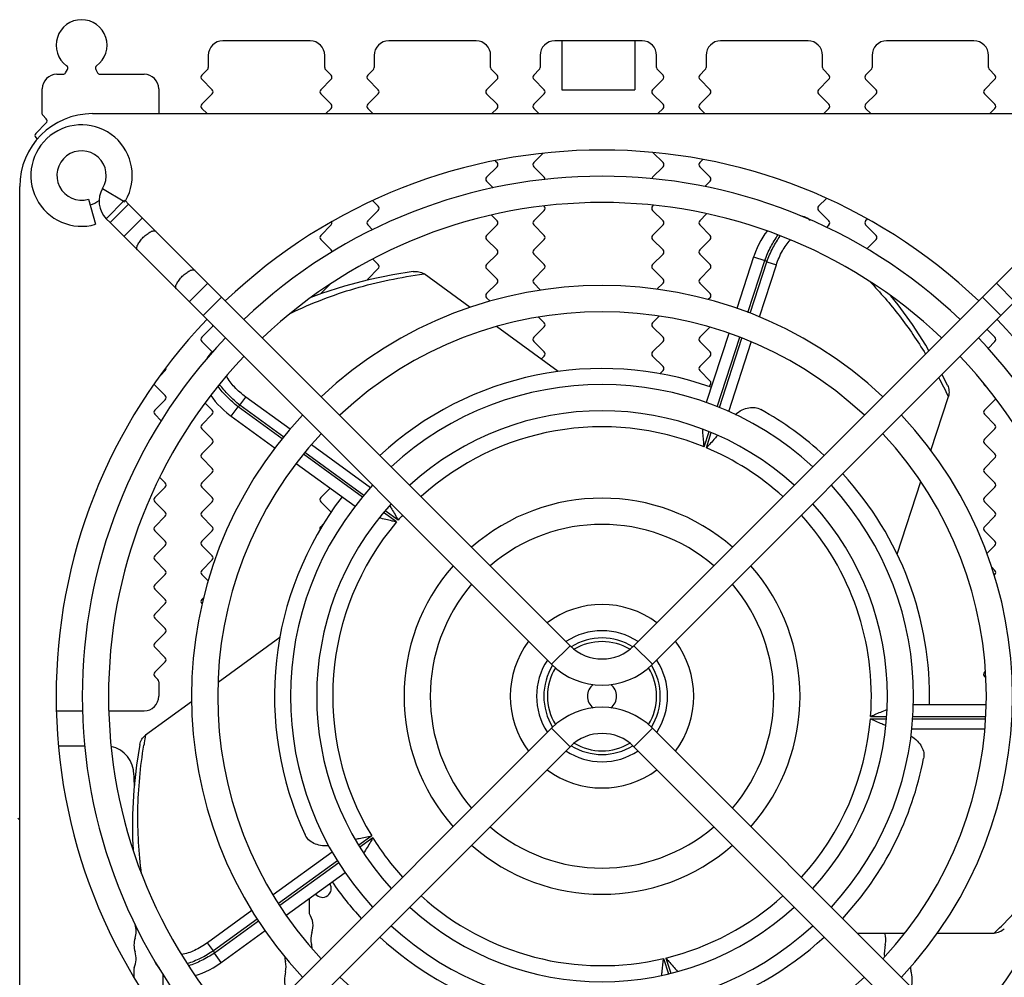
# Model space of a CAD drawing. Header units: millimetres. Extents: x 0 to 594, y 0 to 420.
# Tile 17 of 117: x 78 to 146, y 271 to 337. Entities that reach past the tile are written whole.
import ezdxf

# ---------------------------------------------------------------- set-up
doc = ezdxf.new("R2010")
doc.units = ezdxf.units.MM
doc.header["$LTSCALE"] = 32.67
doc.layers.get('0').update_dxf_attribs({"linetype": 'CONTINUOUS'})
doc.layers.add('3_ALL_AXES', color=7, linetype='CONTINUOUS')

msp = doc.modelspace()

# ---------------------------------------------------------------- linework, layer by layer
at = {"color": 7, "linetype": 'CONTINUOUS'}
for p, q in [((79.79873, 330.42641), (79.79873, 332.16807)), ((87.79873, 332.16807), (87.79873, 330.46807)), ((79.82802, 330.3557), (80.07437, 330.10935)), ((83.24873, 330.46807), (153.24873, 330.46807)), ((78.24873, 255.46807), (78.24873, 325.46807)), ((83.94516, 325.33709), (85.46691, 324.41024)), ((82.96695, 324.59048), (83.46183, 322.87025)), ((84.19424, 323.25684), (85.45416, 324.51676)), ((84.465, 322.98486), (85.73194, 324.2518)), ((85.51046, 324.47206), (85.73133, 324.25119)), ((92.11595, 317.86846), (85.73228, 324.25214)), ((150.76518, 324.25214), (144.3815, 317.86846)), ((84.19424, 323.25684), (84.46561, 322.98547)), ((84.46467, 322.98452), (90.84834, 316.60085)), ((132.44363, 323.23409), (132.55735, 323.16534)), ((145.64911, 316.60085), (152.03279, 322.98452)), ((128.66383, 320.63228), (127.51444, 317.09483)), ((109.18205, 317.1617), (106.02064, 319.45859)), ((92.11854, 317.87105), (116.0567, 293.9329)), ((120.44076, 293.9329), (144.37891, 317.87105)), ((90.84575, 316.59826), (114.7839, 292.6601)), ((121.71355, 292.6601), (145.6517, 316.59826)), ((115.23343, 312.76511), (110.99566, 315.84403)), ((126.95756, 315.38092), (125.41316, 310.62774)), ((91.47578, 314.09597), (91.38673, 314.014)), ((91.47286, 314.09348), (91.56645, 314.1744)), ((141.97733, 311.81396), (141.6034, 312.54995)), ((140.8343, 307.34033), (142.04167, 311.05623)), ((92.7793, 309.69468), (95.78975, 307.50746)), ((97.24638, 306.44916), (101.29183, 303.50997)), ((138.52269, 300.22595), (140.14138, 305.20775)), ((96.1112, 294.49052), (91.87343, 291.4116)), ((87.52299, 291.82665), (87.74015, 291.60949)), ((144.52299, 291.82665), (144.61558, 291.73407)), ((87.79873, 291.46807), (87.79873, 290.46599)), ((90.05749, 290.09224), (86.89842, 287.79704)), ((144.63343, 289.88397), (139.6406, 289.88397)), ((90.84575, 264.33789), (114.7839, 288.27604)), ((121.71355, 288.27604), (145.6517, 264.33789)), ((92.11854, 263.0651), (116.0567, 287.00325)), ((120.44076, 287.00325), (144.37891, 263.0651)), ((96.55973, 275.43208), (100.60522, 278.37131)), ((92.09265, 272.18656), (95.10214, 274.37308)), ((135.78786, 274.20174), (139.0322, 274.20174)), ((141.27849, 274.20174), (145.18165, 274.20174)), ((87.50543, 272.30336), (87.46511, 272.39907))]:
    msp.add_line(p, q, dxfattribs=at)
at = {"color": 9, "linetype": 'CONTINUOUS'}
for p, q in [((85.40647, 322.04272), (86.67408, 323.31033)), ((128.66385, 320.63228), (129.42468, 320.38506)), ((128.26665, 316.82103), (129.42468, 320.38506)), ((128.4169, 316.76206), (129.56627, 320.29946)), ((129.06308, 316.50846), (130.22528, 320.08534)), ((129.56627, 320.29946), (129.42468, 320.38506)), ((129.56627, 320.29946), (130.22528, 320.08534)), ((89.89508, 317.55411), (91.16269, 318.82172)), ((146.60238, 317.55411), (145.33477, 318.82172)), ((90.84575, 316.59826), (92.11854, 317.87105)), ((144.37891, 317.87105), (145.6517, 316.59826)), ((126.1631, 310.34696), (127.71189, 315.11366)), ((126.31391, 310.28971), (127.86121, 315.05181)), ((126.9516, 310.00999), (128.50336, 314.78583)), ((93.37471, 310.45011), (93.24954, 310.34189)), ((93.37471, 310.45011), (93.78199, 311.01069)), ((96.38152, 308.26553), (93.37471, 310.45011)), ((96.82801, 308.79763), (93.78199, 311.01069)), ((92.77932, 309.6947), (93.24954, 310.34189)), ((96.2777, 308.1418), (93.24954, 310.34189)), ((125.26588, 307.5856), (125.60654, 308.63404)), ((125.41516, 307.52364), (125.75514, 308.57)), ((101.78738, 304.13878), (97.73366, 307.08399)), ((101.89361, 304.26076), (97.83862, 307.20688)), ((102.35046, 304.78533), (98.29003, 307.73541)), ((104.13741, 302.43138), (103.24874, 303.07704)), ((104.24247, 302.55421), (103.35497, 303.19902)), ((116.0567, 293.9329), (114.7839, 292.6601)), ((120.44076, 293.9329), (121.71355, 292.6601)), ((136.68408, 288.92285), (137.78583, 288.92285)), ((136.69688, 289.08397), (137.79472, 289.08397)), ((139.58788, 288.92285), (144.59968, 288.92285)), ((139.59677, 289.08397), (144.61236, 289.08397)), ((116.0567, 287.00325), (114.7839, 288.27604)), ((120.44076, 287.00325), (121.71355, 288.27604)), ((139.52351, 288.22993), (144.54514, 288.22993)), ((102.42595, 280.88215), (101.5391, 280.23782)), ((102.51031, 280.74428), (101.62373, 280.10015)), ((99.71519, 279.76916), (95.65894, 276.82212)), ((100.07908, 279.17705), (96.0221, 276.22949)), ((100.16371, 279.03938), (96.10655, 276.09168)), ((94.19798, 275.76068), (91.1509, 273.54684)), ((94.56048, 275.16755), (91.55819, 272.98626)), ((94.65129, 275.03437), (91.62243, 272.83378)), ((91.55819, 272.98626), (91.1509, 273.54684)), ((91.55819, 272.98626), (91.62243, 272.83378)), ((92.09264, 272.18658), (91.62243, 272.83378)), ((122.47597, 272.45751), (122.81521, 271.41345)), ((122.63316, 272.49513), (122.97174, 271.45309))]:
    msp.add_line(p, q, dxfattribs=at)
at = {"color": 7, "linetype": 'CONTINUOUS'}
for points in [[(132.4469, 323.23208), (132.34142, 323.29144), (132.15484, 323.37529), (131.9627, 323.4363), (131.89266, 323.44997)], [(129.59444, 322.40733), (129.44364, 322.2101), (129.29269, 321.98707), (129.15161, 321.75206), (129.02088, 321.50662), (128.90066, 321.25194), (128.79144, 320.98963), (128.69362, 320.7217), (128.66385, 320.63228)], [(105.28013, 319.63155), (103.88, 319.41147), (102.20583, 319.06534), (100.56984, 318.63323), (98.97371, 318.11491), (98.25558, 317.83575)], [(140.70006, 314.19219), (140.48881, 314.56282), (139.57231, 315.98521), (138.58613, 317.34304), (138.09208, 317.94788)], [(91.38673, 314.014), (91.24933, 313.86246), (91.13193, 313.69858), (91.10251, 313.6456)], [(91.37952, 311.12709), (91.51969, 310.92389), (91.68515, 310.71141), (91.86506, 310.50461), (92.05809, 310.30444), (92.26315, 310.1114), (92.47888, 309.92647), (92.70347, 309.75064), (92.77932, 309.6947)], [(86.50509, 287.14622), (86.28155, 285.74556), (86.09342, 284.04574), (85.99893, 282.35592), (85.99875, 280.67752), (86.04196, 279.91616)], [(87.50396, 272.30691), (87.55441, 272.19689), (87.65607, 272.01938), (87.77565, 271.85708), (87.83303, 271.79546)], [(90.29996, 271.29857), (90.53436, 271.36844), (90.78758, 271.46015), (91.03985, 271.56735), (91.28987, 271.68908), (91.53683, 271.82445), (91.77937, 271.97246), (92.01599, 272.13173), (92.09264, 272.18658)]]:
    msp.add_lwpolyline(points, dxfattribs=at)
for centre, radius, start, end in [((82.49872, 335.16808), 1.75, 305.88674, 234.1131177), ((80.79873, 332.16807), 1, 90, 180), ((86.79873, 332.16807), 1, 0, 90), ((83.24873, 325.46807), 5, 90, 180), ((79.89873, 330.42641), 0.1, 180, 225), ((82.49874, 326.21806), 3.48359, 330.2229006, 286.0492477), ((82.49874, 326.21806), 1.69358, 328.6555706, 286.0490457), ((118.24873, 290.46807), 37.5, 46.3560912, 133.6439088), ((85.39296, 324.45541), 1.69515, 148.6592781, 224.9963463), ((82.51444, 326.20825), 3.46507, 329.907766, 330.2346701), ((118.24873, 290.46807), 37.5, 136.3700343, 223.6299657), ((118.24873, 290.46807), 37.5, 316.3700343, 43.6299657), ((118.24873, 290.46807), 22.5, 70.5119706, 132.7071987), ((118.24873, 290.46807), 22.5, 47.2926775, 61.0240098), ((118.24873, 290.46807), 22.5, 358.5119705, 42.7069378), ((118.24873, 290.46807), 22.5, 142.5119705, 205.0240098), ((118.24873, 290.46807), 4, 58.0763491, 121.9236509), ((118.24873, 290.46807), 3.75, 59.2774591, 120.7225409), ((118.24873, 296.12493), 3.1, 225, 315), ((118.24873, 290.46807), 4, 147.9487322, 212.0512678), ((118.24873, 290.46807), 3.75, 148.6870728, 211.3129272), ((118.24873, 296.125), 4.90006, 225.0005686, 314.9994314), ((118.24873, 290.46807), 3.75, 328.6870728, 31.3129272), ((118.24873, 290.46807), 4, 327.9487322, 32.0512678), ((87.59873, 291.46807), 0.2, 0, 45), ((118.24873, 290.46807), 1, 127.1897017, 232.8102983), ((118.24873, 290.46807), 1, 307.1897017, 52.8102983), ((118.24873, 284.81115), 4.90006, 45.0005686, 134.9994314), ((118.24873, 284.81122), 3.1, 45, 135), ((118.24873, 290.46807), 4, 238.0763491, 301.9236509), ((118.24873, 290.46807), 3.75, 239.2774591, 300.7225409), ((118.24873, 290.46807), 22.5, 317.2930351, 349.0240098), ((118.24873, 290.46807), 22.5, 214.5119705, 222.706883), ((118.24873, 290.46807), 22.5, 227.2928668, 277.0240098), ((118.24873, 290.46807), 22.5, 286.5119706, 312.7074094)]:
    msp.add_arc(centre, radius, start, end, dxfattribs=at)
at = {"color": 9, "linetype": 'CONTINUOUS'}
for centre, radius, start, end in [((132.02551, 322.54111), 0.80935, 61.946479, 81.1285412), ((132.0148, 322.5233), 0.83011, 58.8520483, 61.8722105), ((91.99983, 313.48368), 0.80592, 133.8966264, 150.1574188), ((92.01634, 313.466), 0.83011, 130.8520483, 133.8722105), ((112.75839, 297.12878), 32.42644, 26.6877122, 27.9784222), ((112.15581, 296.82582), 33.10089, 25.4618696, 26.6878057), ((118.24873, 290.46807), 18.5, 67.709336, 132.2106022), ((118.24873, 290.46807), 18.5, 47.7914913, 67.2087594), ((118.24873, 290.46807), 18.5, 139.709336, 211.2087594), ((118.24873, 290.46807), 18.5, 137.7874283, 139.2087594), ((118.24873, 290.46807), 18.5, 355.709336, 42.2086727), ((118.24873, 290.46807), 18.5, 317.7914358, 355.2087594), ((119.54473, 281.72399), 33.20638, 169.4619649, 170.3904648), ((119.19638, 281.78363), 32.85296, 170.3916174, 170.6833274), ((118.24873, 290.46807), 18.5, 211.709336, 222.2086897), ((118.24873, 290.46807), 18.5, 227.7912194, 283.2087594), ((118.24873, 290.46807), 18.5, 283.709336, 312.2085604), ((122.39803, 298.24336), 33.1224, 313.461063, 314.6812653), ((88.27015, 272.62634), 0.83011, 202.8520483, 205.8722105), ((88.25099, 272.61821), 0.80933, 205.9460562, 225.1091195)]:
    msp.add_arc(centre, radius, start, end, dxfattribs=at)
for points, knots in [([(86.3228, 321.12639), (86.30809, 321.1411), (86.28532, 321.18392), (86.28262, 321.26415), (86.30613, 321.3605), (86.35467, 321.47137), (86.42504, 321.59367), (86.54769, 321.77017), (86.65801, 321.89692), (86.73895, 321.97785)], [0, 0, 0, 0, 0.06226706, 0.13805882, 0.23557178, 0.35704986, 0.49923982, 0.65735128, 1, 1, 1, 1]), ([(86.73895, 321.97785), (86.81988, 322.05879), (86.94663, 322.16911), (87.12313, 322.29176), (87.24543, 322.36213), (87.3563, 322.41067), (87.45265, 322.43418), (87.53288, 322.43148), (87.5757, 322.40871), (87.59041, 322.394)], [0, 0, 0, 0, 0.34264872, 0.50076018, 0.64295014, 0.76442822, 0.86194118, 0.93773294, 1, 1, 1, 1]), ([(129.42468, 320.38506), (129.5442, 320.70351), (129.81016, 321.30699), (130.1498, 321.87335), (130.33476, 322.13171)], [0, 0, 0, 0, 0.51702564, 1, 1, 1, 1]), ([(129.56627, 320.29946), (129.68786, 320.62342), (129.95897, 321.23631), (130.30681, 321.81032), (130.49643, 322.07109)], [0, 0, 0, 0, 0.51765012, 1, 1, 1, 1]), ([(130.22528, 320.08534), (130.33276, 320.41599), (130.59132, 321.02527), (130.97311, 321.571), (131.18782, 321.79493)], [0, 0, 0, 0, 0.52846769, 1, 1, 1, 1]), ([(89.00098, 318.44821), (88.98627, 318.46292), (88.9635, 318.50574), (88.9608, 318.58597), (88.9843, 318.68232), (89.03285, 318.79319), (89.10322, 318.91549), (89.22587, 319.09199), (89.33619, 319.21874), (89.41712, 319.29968)], [0, 0, 0, 0, 0.06226706, 0.13805882, 0.23557178, 0.35704986, 0.49923982, 0.65735128, 1, 1, 1, 1]), ([(89.41712, 319.29968), (89.49806, 319.38061), (89.62481, 319.49093), (89.80131, 319.61358), (89.92361, 319.68395), (90.03448, 319.7325), (90.13083, 319.756), (90.21106, 319.7533), (90.25388, 319.73053), (90.26859, 319.71582)], [0, 0, 0, 0, 0.34264872, 0.50076018, 0.64295014, 0.76442822, 0.86194118, 0.93773294, 1, 1, 1, 1]), ([(96.87326, 316.77222), (98.28783, 317.45642), (101.28055, 318.60341), (104.41747, 319.24856), (106.02065, 319.45859)], [0, 0, 0, 0, 0.49286132, 1, 1, 1, 1]), ([(136.64074, 318.94592), (137.36234, 318.19525), (138.73294, 316.60027), (139.92031, 314.86496), (140.47094, 313.96287)], [0, 0, 0, 0, 0.49627967, 1, 1, 1, 1]), ([(93.37471, 310.45011), (93.10449, 310.6656), (92.60589, 311.1123), (92.16783, 311.61984), (91.9785, 311.88043)], [0, 0, 0, 0, 0.51760674, 1, 1, 1, 1]), ([(93.78199, 311.01069), (93.5005, 311.21526), (93.00059, 311.6498), (92.59939, 312.18207), (92.45281, 312.45572)], [0, 0, 0, 0, 0.52851779, 1, 1, 1, 1]), ([(93.24954, 310.34189), (92.98343, 310.55411), (92.49139, 310.99383), (92.05749, 311.49223), (91.86888, 311.74816)], [0, 0, 0, 0, 0.51704946, 1, 1, 1, 1]), ([(86.62568, 278.27372), (86.42795, 279.71735), (86.25665, 282.67733), (86.53486, 285.62747), (86.7768, 287.10223)], [0, 0, 0, 0, 0.49367111, 1, 1, 1, 1]), ([(150.99563, 281.73786), (150.30734, 280.45526), (148.70716, 277.9629), (146.74992, 275.74217), (145.68845, 274.69236)], [0, 0, 0, 0, 0.49367362, 1, 1, 1, 1]), ([(91.1509, 273.54684), (90.87005, 273.34285), (90.30363, 273.00233), (89.67505, 272.78522), (89.37016, 272.73003)], [0, 0, 0, 0, 0.52837049, 1, 1, 1, 1]), ([(91.55819, 272.98626), (91.26847, 272.79503), (90.6871, 272.45763), (90.06626, 272.19732), (89.75862, 272.09786)], [0, 0, 0, 0, 0.51776955, 1, 1, 1, 1]), ([(91.62243, 272.83378), (91.33792, 272.64599), (90.76682, 272.31348), (90.15777, 272.05463), (89.85563, 271.95436)], [0, 0, 0, 0, 0.51710493, 1, 1, 1, 1])]:
    msp.add_open_spline(points, degree=3, knots=knots, dxfattribs=at)
at = {"color": 7, "linetype": 'CONTINUOUS'}
for points, knots in [([(105.28013, 319.63155), (105.40806, 319.6489), (105.67175, 319.63983), (105.91632, 319.53439), (106.02064, 319.45859)], [0, 0, 0, 0, 0.50029164, 1, 1, 1, 1]), ([(141.97732, 311.81395), (142.03335, 311.69764), (142.10622, 311.44406), (142.08151, 311.17888), (142.04167, 311.05623)], [0, 0, 0, 0, 0.50028976, 1, 1, 1, 1]), ([(127.39837, 309.8133), (127.54442, 309.93183), (127.83731, 310.12891), (128.30735, 310.29802), (128.75757, 310.3121), (129.02898, 310.21788), (129.1487, 310.15159)], [0, 0, 0, 0, 0.29854029, 0.5552453, 0.78280465, 1, 1, 1, 1]), ([(125.26588, 307.5856), (125.25634, 307.68758), (125.21836, 308.09154), (125.18262, 308.49589), (125.16658, 308.7988)], [0, 0, 0, 0, 0.25244313, 1, 1, 1, 1]), ([(126.18719, 308.38065), (126.12623, 308.30827), (125.87441, 308.01763), (125.61228, 307.7362), (125.41516, 307.52364)], [0, 0, 0, 0, 0.24608926, 1, 1, 1, 1]), ([(103.66486, 303.55507), (103.71497, 303.4746), (103.91397, 303.14472), (104.10097, 302.80784), (104.24247, 302.55421)], [0, 0, 0, 0, 0.24607391, 1, 1, 1, 1]), ([(104.13741, 302.43138), (104.03731, 302.45387), (103.64077, 302.54272), (103.24455, 302.63383), (102.95107, 302.71234)], [0, 0, 0, 0, 0.25245167, 1, 1, 1, 1]), ([(136.69688, 289.08397), (136.79098, 289.12458), (137.16364, 289.28562), (137.53737, 289.44465), (137.82065, 289.55355)], [0, 0, 0, 0, 0.25244618, 1, 1, 1, 1]), ([(137.73808, 288.45329), (137.65038, 288.48891), (137.29602, 288.63863), (136.94724, 288.80102), (136.68408, 288.92285)], [0, 0, 0, 0, 0.24608641, 1, 1, 1, 1]), ([(86.50509, 287.14622), (86.52813, 287.27326), (86.61825, 287.52124), (86.7941, 287.72125), (86.89842, 287.79704)], [0, 0, 0, 0, 0.50032672, 1, 1, 1, 1]), ([(139.47054, 287.74683), (139.62903, 287.64449), (139.9081, 287.42665), (140.21556, 287.03126), (140.36889, 286.6066), (140.36324, 286.31873), (140.33714, 286.18413)], [0, 0, 0, 0, 0.29868668, 0.5554296, 0.78292368, 1, 1, 1, 1]), ([(99.48359, 280.19591), (99.29485, 280.18533), (98.94036, 280.19719), (98.45821, 280.33614), (98.08379, 280.5897), (97.91886, 280.82621), (97.86079, 280.95062)], [0, 0, 0, 0, 0.29878484, 0.55555325, 0.78300356, 1, 1, 1, 1]), ([(101.29111, 280.64099), (101.38347, 280.6639), (101.76017, 280.7517), (102.13987, 280.82572), (102.42595, 280.88215)], [0, 0, 0, 0, 0.24604007, 1, 1, 1, 1]), ([(102.51031, 280.74428), (102.45779, 280.6557), (102.25, 280.30474), (102.04013, 279.9548), (101.87407, 279.69908)], [0, 0, 0, 0, 0.25247171, 1, 1, 1, 1]), ([(145.8824, 274.49707), (145.7891, 274.40784), (145.57044, 274.26018), (145.31061, 274.20174), (145.18165, 274.20174)], [0, 0, 0, 0, 0.50028963, 1, 1, 1, 1]), ([(122.3549, 271.30714), (122.36166, 271.40179), (122.39456, 271.78603), (122.44134, 272.16886), (122.47597, 272.45751)], [0, 0, 0, 0, 0.24606551, 1, 1, 1, 1]), ([(122.63316, 272.49513), (122.70105, 272.41797), (122.97009, 272.11248), (123.23754, 271.80535), (123.42911, 271.56889)], [0, 0, 0, 0, 0.25246104, 1, 1, 1, 1])]:
    msp.add_open_spline(points, degree=3, knots=knots, dxfattribs=at)
at = {"layer": '3_ALL_AXES', "color": 7, "linetype": 'CONTINUOUS'}
for p, q in [((98.19873, 335.46601), (92.19873, 335.46601)), ((109.59873, 335.46601), (103.59873, 335.46601)), ((120.99873, 335.46601), (114.99873, 335.46601)), ((132.39873, 335.46601), (126.39873, 335.46601)), ((143.79873, 335.46601), (137.79873, 335.46601)), ((115.49873, 335.46507), (115.49873, 332.10778)), ((120.49873, 335.46507), (120.49873, 332.10778)), ((91.19873, 334.46601), (91.19873, 333.6317)), ((99.19873, 333.6317), (99.19873, 334.46601)), ((102.59873, 334.46601), (102.59873, 333.6317)), ((110.59873, 333.6317), (110.59873, 334.46601)), ((113.99873, 334.46601), (113.99873, 333.6317)), ((121.99873, 333.6317), (121.99873, 334.46601)), ((125.39873, 334.46601), (125.39873, 333.6317)), ((133.39873, 333.6317), (133.39873, 334.46601)), ((136.79873, 334.46601), (136.79873, 333.6317)), ((144.79873, 333.6317), (144.79873, 334.46601)), ((81.40184, 333.26822), (81.52895, 333.48837)), ((83.46858, 333.48823), (83.59569, 333.26807)), ((91.14015, 333.49027), (90.75823, 333.10836)), ((99.25731, 333.49027), (99.63922, 333.10836)), ((102.54015, 333.49027), (102.15823, 333.10836)), ((110.65731, 333.49027), (111.03922, 333.10836)), ((113.94015, 333.49027), (113.55823, 333.10836)), ((122.05731, 333.49027), (122.43922, 333.10836)), ((125.34015, 333.49027), (124.95823, 333.10836)), ((133.45731, 333.49027), (133.83922, 333.10836)), ((136.74015, 333.49027), (136.35823, 333.10836)), ((144.85731, 333.49027), (145.23922, 333.10836)), ((80.79873, 333.16807), (81.22855, 333.16807)), ((83.76889, 333.16807), (86.79873, 333.16807)), ((90.75823, 332.82548), (91.47437, 332.10935)), ((99.63922, 332.82548), (98.92309, 332.10935)), ((102.15823, 332.82548), (102.87437, 332.10935)), ((111.03922, 332.82548), (110.32309, 332.10935)), ((113.55823, 332.82548), (114.27437, 332.10935)), ((122.43922, 332.82548), (121.72309, 332.10935)), ((124.95823, 332.82548), (125.67437, 332.10935)), ((133.83922, 332.82548), (133.12309, 332.10935)), ((136.35823, 332.82548), (137.07437, 332.10935)), ((145.23922, 332.82548), (144.52309, 332.10935)), ((115.49877, 332.10778), (120.49868, 332.10778)), ((91.47437, 331.82647), (90.75767, 331.10977)), ((98.92309, 331.82647), (99.63979, 331.10977)), ((102.87437, 331.82647), (102.15767, 331.10977)), ((110.32309, 331.82647), (111.03979, 331.10977)), ((114.27437, 331.82647), (113.55767, 331.10977)), ((121.72309, 331.82647), (122.43979, 331.10977)), ((125.67437, 331.82647), (124.95767, 331.10977)), ((133.12309, 331.82647), (133.83979, 331.10977)), ((137.07437, 331.82647), (136.35767, 331.10977)), ((144.52309, 331.82647), (145.23979, 331.10977)), ((90.75823, 330.82548), (91.11564, 330.46807)), ((99.63922, 330.82548), (99.28181, 330.46807)), ((102.15823, 330.82548), (102.51564, 330.46807)), ((111.03922, 330.82548), (110.68181, 330.46807)), ((113.55823, 330.82548), (113.91564, 330.46807)), ((122.43922, 330.82548), (122.08181, 330.46807)), ((124.95823, 330.82548), (125.31564, 330.46807)), ((133.83922, 330.82548), (133.48181, 330.46807)), ((136.35823, 330.82548), (136.71564, 330.46807)), ((145.23922, 330.82548), (144.88181, 330.46807)), ((80.07437, 329.82647), (79.35767, 329.10977)), ((79.35823, 328.82548), (79.45926, 328.72445)), ((114.18595, 327.73805), (113.55767, 327.10977)), ((121.74699, 327.80257), (122.43979, 327.10977)), ((111.03922, 326.82548), (110.32309, 326.10935)), ((110.91463, 327.23493), (111.03979, 327.10977)), ((113.55823, 326.82548), (114.27437, 326.10935)), ((122.43922, 326.82548), (121.72309, 326.10935)), ((125.16885, 327.32096), (124.95767, 327.10977)), ((124.95823, 326.82548), (125.67437, 326.10935)), ((110.32309, 325.82647), (110.78133, 325.36823)), ((125.67437, 325.82647), (125.30546, 325.45757)), ((133.65972, 324.64599), (133.12309, 324.10935)), ((102.4957, 324.48802), (102.87437, 324.10935)), ((121.79016, 324.17643), (121.72309, 324.10935)), ((102.87437, 323.82647), (102.15767, 323.10977)), ((110.65121, 323.49835), (111.03979, 323.10977)), ((114.27437, 323.82647), (113.55767, 323.10977)), ((121.72309, 323.82647), (122.43979, 323.10977)), ((125.43558, 323.58768), (124.95767, 323.10977)), ((133.12309, 323.82647), (133.83979, 323.10977)), ((99.63922, 322.82548), (98.92309, 322.10935)), ((102.15823, 322.82548), (102.49187, 322.49185)), ((111.03922, 322.82548), (110.32309, 322.10935)), ((113.55823, 322.82548), (114.27437, 322.10935)), ((122.43922, 322.82548), (121.72309, 322.10935)), ((124.95823, 322.82548), (125.67437, 322.10935)), ((133.83922, 322.82548), (133.66906, 322.65532)), ((136.47999, 323.23209), (136.35767, 323.10977)), ((136.35823, 322.82548), (137.07437, 322.10935)), ((98.92309, 321.82647), (99.63979, 321.10977)), ((110.32309, 321.82647), (111.03979, 321.10977)), ((114.27437, 321.82647), (113.55767, 321.10977)), ((121.72309, 321.82647), (122.43979, 321.10977)), ((125.67437, 321.82647), (124.95767, 321.10977)), ((137.07437, 321.82647), (136.43072, 321.18282)), ((111.03922, 320.82548), (110.32309, 320.10935)), ((113.55823, 320.82548), (114.27437, 320.10935)), ((122.43922, 320.82548), (121.72309, 320.10935)), ((124.95823, 320.82548), (125.67437, 320.10935)), ((102.50093, 320.48279), (102.87437, 320.10935)), ((102.87437, 319.82647), (102.15767, 319.10977)), ((110.32309, 319.82647), (111.03979, 319.10977)), ((114.27437, 319.82647), (113.55767, 319.10977)), ((121.72309, 319.82647), (122.43979, 319.10977)), ((125.67437, 319.82647), (124.95767, 319.10977)), ((99.54754, 318.7338), (98.92309, 318.10935)), ((111.03922, 318.82548), (110.32309, 318.10935)), ((113.55823, 318.82548), (114.03288, 318.35084)), ((122.43922, 318.82548), (122.02084, 318.4071)), ((124.95823, 318.82548), (125.67437, 318.10935)), ((110.32309, 317.82647), (110.55918, 317.59038)), ((125.67437, 317.82647), (125.54807, 317.70017)), ((122.18259, 316.56885), (121.72309, 316.10935)), ((113.88417, 316.49955), (114.27437, 316.10935)), ((91.47437, 315.82647), (90.75767, 315.10977)), ((114.27437, 315.82647), (113.55767, 315.10977)), ((121.72309, 315.82647), (122.43979, 315.10977)), ((125.64848, 315.80058), (124.95767, 315.10977)), ((144.7015, 315.64806), (145.23979, 315.10977)), ((90.75823, 314.82548), (91.47437, 314.10935)), ((113.55823, 314.82548), (114.27437, 314.10935)), ((122.43922, 314.82548), (121.72309, 314.10935)), ((124.95823, 314.82548), (125.67437, 314.10935)), ((145.23922, 314.82548), (144.76773, 314.354)), ((114.27437, 313.82647), (114.06322, 313.61532)), ((121.72309, 313.82647), (122.43979, 313.10977)), ((125.67437, 313.82647), (124.95767, 313.10977)), ((88.23922, 312.82548), (87.91245, 312.49871)), ((122.43922, 312.82548), (122.2251, 312.61136)), ((124.95823, 312.82548), (125.67437, 312.10935)), ((87.52309, 311.82647), (88.23979, 311.10977)), ((125.67437, 311.82647), (125.58177, 311.73387)), ((144.52309, 311.82647), (144.75399, 311.59557)), ((88.23922, 310.82548), (87.52309, 310.10935)), ((90.98442, 310.5993), (91.47437, 310.10935)), ((145.23922, 310.82548), (144.52309, 310.10935)), ((87.52309, 309.82647), (87.97536, 309.3742)), ((91.47437, 309.82647), (90.75767, 309.10977)), ((144.52309, 309.82647), (145.23979, 309.10977)), ((90.75823, 308.82548), (91.47437, 308.10935)), ((145.23922, 308.82548), (144.52309, 308.10935)), ((91.47437, 307.82647), (90.75767, 307.10977)), ((144.52309, 307.82647), (145.23979, 307.10977)), ((90.75823, 306.82548), (91.47437, 306.10935)), ((145.23922, 306.82548), (144.52309, 306.10935)), ((91.47437, 305.82647), (90.75767, 305.10977)), ((144.52309, 305.82647), (145.23979, 305.10977)), ((87.86559, 305.48397), (88.23979, 305.10977)), ((88.23922, 304.82548), (87.52309, 304.10935)), ((90.75823, 304.82548), (91.47437, 304.10935)), ((99.57272, 304.75898), (98.92309, 304.10935)), ((145.23922, 304.82548), (144.52309, 304.10935)), ((87.52309, 303.82647), (88.23979, 303.10977)), ((91.47437, 303.82647), (90.75767, 303.10977)), ((98.92309, 303.82647), (99.63979, 303.10977)), ((144.52309, 303.82647), (145.23979, 303.10977)), ((88.23922, 302.82548), (87.52309, 302.10935)), ((90.75823, 302.82548), (91.47437, 302.10935)), ((145.23922, 302.82548), (144.52309, 302.10935)), ((87.52309, 301.82647), (88.23979, 301.10977)), ((91.47437, 301.82647), (90.75767, 301.10977)), ((99.12597, 302.31223), (98.92309, 302.10935)), ((144.52309, 301.82647), (145.23979, 301.10977)), ((88.23922, 300.82548), (87.52309, 300.10935)), ((90.75823, 300.82548), (91.47437, 300.10935)), ((145.23922, 300.82548), (144.68217, 300.26843)), ((87.52309, 299.82647), (88.23979, 299.10977)), ((91.47437, 299.82647), (90.75767, 299.10977)), ((145.01601, 299.33354), (145.23979, 299.10977)), ((88.23922, 298.82548), (87.52309, 298.10935)), ((90.75823, 298.82548), (91.19118, 298.39254)), ((145.23922, 298.82548), (145.18841, 298.77467)), ((87.52309, 297.82647), (88.23979, 297.10977)), ((90.88035, 297.23245), (90.75767, 297.10977)), ((88.23922, 296.82548), (87.52309, 296.10935)), ((87.52309, 295.82647), (88.23979, 295.10977)), ((88.23922, 294.82548), (87.52309, 294.10935)), ((87.52309, 293.82647), (88.23979, 293.10977)), ((88.23922, 292.82548), (87.52309, 292.10935)), ((144.58708, 292.17334), (144.52309, 292.10935)), ((80.79873, 289.46599), (82.57258, 289.46599)), ((84.37258, 289.46599), (86.79873, 289.46599)), ((80.91304, 287.06805), (82.71116, 287.06805)), ((86.09871, 285.06805), (86.09871, 284.62495)), ((98.14878, 275.53374), (98.14878, 276.5866)), ((86.09874, 271.75019), (86.09874, 271.18256)), ((88.09872, 270.43204), (88.09872, 271.35957))]:
    msp.add_line(p, q, dxfattribs=at)
for centre, radius, start, end in [((92.19873, 334.46601), 1, 90, 180), ((98.19873, 334.46601), 1, 0, 90), ((103.59873, 334.46601), 1, 90, 180), ((109.59873, 334.46601), 1, 0, 90), ((114.99873, 334.46601), 1, 90, 180), ((120.99873, 334.46601), 1, 0, 90), ((126.39873, 334.46601), 1, 90, 180), ((132.39873, 334.46601), 1, 0, 90), ((137.79873, 334.46601), 1, 90, 180), ((143.79873, 334.46601), 1, 0, 90), ((81.35566, 333.58823), 0.2, 330.0468583, 54.1130954), ((83.64178, 333.58823), 0.2, 125.8867662, 210.000074), ((90.99873, 333.6317), 0.2, 314.9999367, 360), ((99.39873, 333.6317), 0.2, 180, 225.0001266), ((102.39873, 333.6317), 0.2, 314.9999367, 360), ((110.79873, 333.6317), 0.2, 180, 225.0001266), ((113.79873, 333.6317), 0.2, 314.9999367, 360), ((122.19873, 333.6317), 0.2, 180, 225.0001266), ((125.19873, 333.6317), 0.2, 314.9999367, 360), ((133.59873, 333.6317), 0.2, 180, 225.0001266), ((136.59873, 333.6317), 0.2, 314.9999367, 360), ((144.99873, 333.6317), 0.2, 180, 225.0001266), ((81.22855, 333.36807), 0.2, 270, 330.0478056), ((83.76889, 333.36807), 0.2, 210.000074, 270), ((90.89967, 332.96692), 0.20003, 135, 225), ((99.49778, 332.96692), 0.20003, 315, 45), ((102.29967, 332.96692), 0.20003, 135, 225), ((110.89778, 332.96692), 0.20003, 315, 45), ((113.69967, 332.96692), 0.20003, 135, 225), ((122.29778, 332.96692), 0.20003, 315, 45), ((125.09967, 332.96692), 0.20003, 135, 225), ((133.69778, 332.96692), 0.20003, 315, 45), ((136.49967, 332.96692), 0.20003, 135, 225), ((145.09778, 332.96692), 0.20003, 315, 45), ((91.33293, 331.96791), 0.20003, 315, 45), ((99.06453, 331.96791), 0.20003, 135, 225), ((102.73293, 331.96791), 0.20003, 315, 45), ((110.46453, 331.96791), 0.20003, 135, 225), ((114.13293, 331.96791), 0.20003, 315, 45), ((121.86453, 331.96791), 0.20003, 135, 225), ((125.53293, 331.96791), 0.20003, 315, 45), ((133.26453, 331.96791), 0.20003, 135, 225), ((136.93293, 331.96791), 0.20003, 315, 45), ((144.66453, 331.96791), 0.20003, 135, 225), ((90.89967, 330.96814), 0.20057, 135.0754942, 225), ((99.49778, 330.96814), 0.20057, 315, 44.9245058), ((102.29967, 330.96814), 0.20057, 135.0754942, 225), ((110.89778, 330.96814), 0.20057, 315, 44.9245058), ((113.69967, 330.96814), 0.20057, 135.0754942, 225), ((122.29778, 330.96814), 0.20057, 315, 44.9245058), ((125.09967, 330.96814), 0.20057, 135.0754942, 225), ((133.69778, 330.96814), 0.20057, 315, 44.9245058), ((136.49967, 330.96814), 0.20057, 135.0754942, 225), ((145.09778, 330.96814), 0.20057, 315, 44.9245058), ((79.93293, 329.96791), 0.20003, 315, 45), ((79.49967, 328.96814), 0.20057, 135.0754942, 225), ((110.89778, 326.96814), 0.20057, 315, 44.9245058), ((113.69967, 326.96814), 0.20057, 135.0754942, 225), ((122.29778, 326.96814), 0.20057, 315, 44.9245058), ((125.09967, 326.96814), 0.20057, 135.0754942, 225), ((118.24873, 290.46807), 35.7, 46.4446596, 133.5553404), ((110.46453, 325.96791), 0.20003, 135, 225), ((114.13293, 325.96791), 0.20003, 352.9849444, 45), ((121.86453, 325.96791), 0.20003, 135, 169.6986838), ((125.53293, 325.96791), 0.20003, 315, 45), ((82.49873, 326.21807), 2.1, 286.0494792, 304.8797998), ((118.24873, 290.46807), 33.9, 46.5214493, 133.4785507), ((102.73293, 323.96791), 0.20003, 315, 45), ((114.13293, 323.96791), 0.20003, 315, 45), ((121.86453, 323.96791), 0.20003, 135, 225), ((133.26453, 323.96791), 0.20003, 135, 225), ((99.49778, 322.96814), 0.20057, 314.7550128, 20.9935572), ((102.29967, 322.96814), 0.20057, 135.0754942, 225), ((110.89778, 322.96814), 0.20057, 315, 44.9245058), ((113.69967, 322.96814), 0.20057, 135.0754942, 225), ((122.29778, 322.96814), 0.20057, 315, 44.9245058), ((125.09967, 322.96814), 0.20057, 135.0754942, 225), ((133.69778, 322.96814), 0.20057, 315, 44.9245058), ((136.49967, 322.96814), 0.20057, 135.0754942, 225), ((99.06453, 321.96791), 0.20003, 135, 225), ((110.46453, 321.96791), 0.20003, 135, 225), ((114.13293, 321.96791), 0.20003, 315, 45), ((121.86453, 321.96791), 0.20003, 135, 225), ((125.53293, 321.96791), 0.20003, 315, 45), ((136.93293, 321.96791), 0.20003, 315, 45), ((99.49778, 320.96814), 0.20057, 356.9924524, 44.9245058), ((110.89778, 320.96814), 0.20057, 315, 44.9245058), ((113.69967, 320.96814), 0.20057, 135.0754942, 225), ((122.29778, 320.96814), 0.20057, 315, 44.9245058), ((125.09967, 320.96814), 0.20057, 135.0754942, 225), ((102.73293, 319.96791), 0.20003, 315, 45), ((110.46453, 319.96791), 0.20003, 135, 225), ((114.13293, 319.96791), 0.20003, 315, 45), ((121.86453, 319.96791), 0.20003, 135, 225), ((125.53293, 319.96791), 0.20003, 315, 45), ((118.24873, 290.46807), 28.2, 46.8290313, 133.1709687), ((102.29967, 318.96814), 0.20057, 135.0754942, 158.6408754), ((110.89778, 318.96814), 0.20057, 315, 44.9245058), ((113.69967, 318.96814), 0.20057, 135.0754942, 225), ((122.29778, 318.96814), 0.20057, 315, 44.9245058), ((125.09967, 318.96814), 0.20057, 135.0754942, 225), ((99.06453, 317.96791), 0.20003, 135, 142.6930539), ((110.46453, 317.96791), 0.20003, 135, 225), ((125.53293, 317.96791), 0.20003, 315, 45), ((118.24873, 290.46807), 26.4, 46.954158, 133.045842), ((91.33293, 315.96791), 0.20003, 315, 345.4169712), ((114.13293, 315.96791), 0.20003, 315, 45), ((121.86453, 315.96791), 0.20003, 135, 225), ((118.24873, 290.46807), 35.7, 136.4446596, 223.5553404), ((90.89967, 314.96814), 0.20057, 135.0754942, 225), ((113.69967, 314.96814), 0.20057, 135.0754942, 225), ((122.29778, 314.96814), 0.20057, 315, 44.9245058), ((125.09967, 314.96814), 0.20057, 135.0754942, 225), ((118.24873, 290.46807), 35.7, 316.4446596, 43.5553404), ((145.09778, 314.96814), 0.20057, 315, 44.9245058), ((91.33293, 313.96791), 0.20003, 37.8448559, 45), ((114.13293, 313.96791), 0.20003, 315, 45), ((121.86453, 313.96791), 0.20003, 135, 225), ((125.53293, 313.96791), 0.20003, 315, 45), ((118.24873, 290.46807), 33.9, 136.5214493, 223.4785507), ((118.24873, 290.46807), 33.9, 316.5214493, 43.4785507), ((88.09778, 312.96814), 0.20057, 314.7550128, 12.7908647), ((122.29778, 312.96814), 0.20057, 315, 44.9245058), ((125.09967, 312.96814), 0.20057, 135.0754942, 225), ((87.66453, 311.96791), 0.20003, 201.387942, 225), ((118.24873, 290.46807), 21.4, 47.411251, 132.588749), ((125.53293, 311.96791), 0.20003, 315, 45), ((144.66453, 311.96791), 0.20003, 187.0687233, 225), ((88.09778, 310.96814), 0.20057, 315, 44.9245058), ((145.09778, 310.96814), 0.20057, 314.7550128, 340.7273963), ((87.66453, 309.96791), 0.20003, 135, 225), ((91.33293, 309.96791), 0.20003, 315, 45), ((118.24873, 290.46807), 19.6, 47.6327613, 132.3672387), ((144.66453, 309.96791), 0.20003, 135, 225), ((118.24873, 290.46807), 28.2, 136.8295025, 223.1704975), ((90.89967, 308.96814), 0.20057, 135.0754942, 225), ((118.24873, 290.46807), 28.2, 316.8295025, 43.1704975), ((145.09778, 308.96814), 0.20057, 315, 44.9245058), ((118.24873, 290.46807), 26.4, 136.954158, 223.045842), ((118.24873, 290.46807), 26.4, 316.954158, 43.045842), ((91.33293, 307.96791), 0.20003, 315, 45), ((144.66453, 307.96791), 0.20003, 135, 225), ((90.89967, 306.96814), 0.20057, 135.0754942, 225), ((145.09778, 306.96814), 0.20057, 315, 44.9245058), ((91.33293, 305.96791), 0.20003, 315, 45), ((144.66453, 305.96791), 0.20003, 135, 225), ((88.09778, 304.96814), 0.20057, 315, 44.9245058), ((90.89967, 304.96814), 0.20057, 135.0754942, 225), ((145.09778, 304.96814), 0.20057, 315, 44.9245058), ((118.24873, 290.46807), 21.4, 137.410415, 222.589585), ((118.24873, 290.46807), 21.4, 317.410415, 42.589585), ((87.66453, 303.96791), 0.20003, 135, 225), ((91.33293, 303.96791), 0.20003, 315, 45), ((99.06453, 303.96791), 0.20003, 135, 225), ((118.24873, 290.46807), 13.6, 48.79616, 131.20384), ((144.66453, 303.96791), 0.20003, 135, 225), ((88.09778, 302.96814), 0.20057, 315, 44.9245058), ((90.89967, 302.96814), 0.20057, 135.0754942, 225), ((118.24873, 290.46807), 19.6, 137.6322623, 222.3677377), ((118.24873, 290.46807), 19.6, 317.6322623, 42.3677377), ((145.09778, 302.96814), 0.20057, 315, 44.9245058), ((87.66453, 301.96791), 0.20003, 135, 225), ((91.33293, 301.96791), 0.20003, 315, 45), ((99.06453, 301.96791), 0.20003, 135, 197.7715479), ((118.24873, 290.46807), 11.8, 49.3763552, 130.6236448), ((144.66453, 301.96791), 0.20003, 135, 225), ((88.09778, 300.96814), 0.20057, 315, 44.9245058), ((90.89967, 300.96814), 0.20057, 135.0754942, 225), ((145.09778, 300.96814), 0.20057, 315, 44.9245058), ((87.66453, 299.96791), 0.20003, 135, 225), ((91.33293, 299.96791), 0.20003, 315, 45), ((88.09778, 298.96814), 0.20057, 315, 44.9245058), ((90.89967, 298.96814), 0.20057, 135.0754942, 225), ((118.24873, 290.46807), 13.6, 138.7952355, 221.2047645), ((118.24873, 290.46807), 13.6, 318.7952355, 41.2047645), ((145.09778, 298.96814), 0.20057, 315, 44.9245058), ((87.66453, 297.96791), 0.20003, 135, 225), ((118.24873, 290.46807), 11.8, 139.3743295, 220.6256705), ((118.24873, 290.46807), 11.8, 319.3743295, 40.6256705), ((88.09778, 296.96814), 0.20057, 315, 44.9245058), ((90.89967, 296.96814), 0.20057, 135.0754942, 225), ((118.24873, 290.46807), 6.3, 53.2190012, 126.7809988), ((87.66453, 295.96791), 0.20003, 135, 225), ((88.09778, 294.96814), 0.20057, 315, 44.9245058), ((118.24873, 290.46807), 4.5, 56.5435865, 123.4564135), ((118.24873, 290.46807), 6.3, 143.2190012, 216.7809988), ((118.24873, 290.46807), 6.3, 323.2190012, 36.7809988), ((87.66453, 293.96791), 0.20003, 135, 225), ((88.09778, 292.96814), 0.20057, 315, 44.9245058), ((118.24873, 290.46807), 4.5, 146.5445689, 213.4554311), ((118.24873, 290.46807), 4.5, 326.5445689, 33.4554311), ((87.66441, 291.96807), 0.2, 135.0096998, 225), ((144.66441, 291.96807), 0.2, 135.0096998, 225), ((86.79873, 290.46599), 1, 270, 360), ((143.79873, 290.46599), 1, 324.3892247, 326.7912993), ((80.79873, 290.46599), 1, 268.0643747, 270), ((84.09871, 285.06805), 2, 0, 77.5065526), ((118.24873, 290.46807), 4.5, 236.5435865, 303.4564135), ((118.24873, 290.46807), 6.3, 233.2190012, 306.7809988), ((87.59872, 284.62495), 1.50001, 180, 190.9186752), ((76.79868, 280.61805), 1.97499, 42.729613, 47.7576541), ((118.24873, 290.46807), 11.8, 229.3763552, 310.6236448), ((118.24873, 290.46807), 13.6, 228.79616, 311.20384), ((99.04867, 277.25947), 0.6, 218.394142, 34.4954548), ((118.24873, 290.46807), 19.6, 227.6327613, 312.3672387), ((97.89879, 274.70459), 1.5, 149.3252369, 151.9699488), ((96.89878, 274.70459), 1.5, 341.8051301, 33.5567647), ((84.74874, 274.32188), 1.5, 341.7961165, 18.2038835), ((118.24873, 290.46807), 21.4, 227.411251, 312.588749), ((99.74878, 273.76784), 1.5, 161.8051301, 193.5437709), ((136.24879, 273.76784), 1.5, 346.456243, 16.817837), ((87.59876, 273.38463), 1.50018, 161.7961165, 198.2038835), ((95.86001, 272.83109), 2.5, 7.1440733, 13.5437709), ((140.13756, 272.83109), 2.5, 166.4562253, 185.8764794), ((84.75025, 272.44787), 1.49841, 335.7450791, 18.2038835), ((98.93756, 272.83109), 2.5, 185.5611058, 193.5437747), ((95.04879, 271.89434), 1.5, 346.4562436, 13.5437564), ((86.29874, 271.75019), 0.2, 155.7507427, 180.0009994), ((98.93756, 270.95758), 2.5, 166.4562349, 193.5437651), ((140.48547, 271.89434), 1.05517, 182.1360588, 195.5241329), ((137.06, 270.94282), 2.5, 349.2101287, 15.5241329), ((118.24873, 290.46807), 26.4, 226.954158, 313.045842)]:
    msp.add_arc(centre, radius, start, end, dxfattribs=at)

doc.saveas('drawing.dxf')
